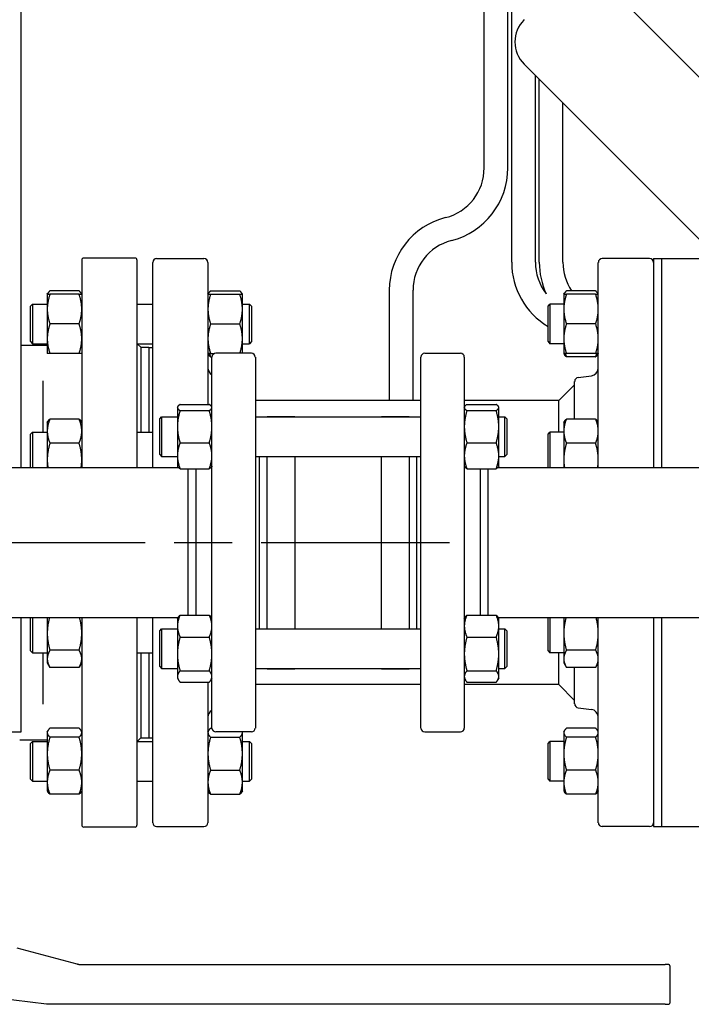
# Paper-space layout 'SHEET_1' of a CAD drawing. Header units: inches. Extents: x 4 to 540, y 12 to 340.
# Tile 65 of 118: x 208 to 219, y 252 to 268. Entities that reach past the tile are written whole.
import ezdxf

# ---------------------------------------------------------------- set-up
doc = ezdxf.new("R2010")
doc.units = ezdxf.units.IN
doc.header["$LTSCALE"] = 16
doc.header["$MEASUREMENT"] = 0
doc.linetypes.add('CHAIN', pattern=[0.7087, 0.4724, -0.0591, 0.1181, -0.0591])
doc.layers.get('0').update_dxf_attribs({"lineweight": 25})
doc.layers.add('CENTER', color=7, linetype='CHAIN', lineweight=25)

psp = doc.layouts.new('SHEET_1')

# ---------------------------------------------------------------- linework, layer by layer
for p, q in [((215.85, 263.883), (215.85, 276.101)), ((215.413, 265.378), (215.413, 275.601)), ((215.788, 265.378), (215.788, 275.601)), ((208.074, 260.629), (208.074, 269.941)), ((220.599, 265.037), (217.333, 268.304)), ((216.048, 267.019), (220.599, 262.468)), ((216.225, 263.883), (216.225, 266.842)), ((216.287, 263.883), (216.287, 266.78)), ((216.662, 263.883), (216.662, 266.405)), ((209.881, 263.949), (209.066, 263.949)), ((209.036, 263.92), (209.036, 260.629)), ((209.91, 263.92), (209.91, 260.629)), ((210.161, 260.629), (210.161, 263.879)), ((210.223, 263.941), (210.973, 263.941)), ((211.036, 263.879), (211.036, 261.63)), ((217.223, 260.629), (217.223, 263.879)), ((218.036, 263.941), (217.286, 263.941)), ((218.098, 263.941), (218.098, 260.629)), ((218.098, 263.941), (218.223, 263.941)), ((218.223, 263.941), (218.223, 260.629)), ((218.223, 263.941), (219.036, 263.941)), ((218.223, 263.941), (218.223, 260.629)), ((208.489, 263.375), (208.499, 263.391)), ((208.489, 263.375), (208.489, 263.14)), ((208.994, 263.429), (208.531, 263.429)), ((208.994, 263.375), (208.531, 263.375)), ((209.036, 263.375), (209.027, 263.391)), ((211.036, 263.375), (211.045, 263.391)), ((211.077, 263.429), (211.541, 263.429)), ((211.077, 263.375), (211.541, 263.375)), ((211.582, 263.375), (211.573, 263.391)), ((211.582, 263.14), (211.582, 263.375)), ((213.911, 261.691), (213.911, 263.441)), ((214.286, 261.691), (214.286, 263.441)), ((216.676, 263.375), (216.686, 263.391)), ((216.676, 263.375), (216.676, 263.14)), ((217.181, 263.429), (216.718, 263.429)), ((217.181, 263.375), (216.718, 263.375)), ((217.223, 263.375), (217.214, 263.391)), ((208.224, 263.187), (208.255, 263.218)), ((208.224, 262.625), (208.224, 263.187)), ((208.255, 263.218), (208.255, 262.593)), ((208.255, 263.218), (208.489, 263.218)), ((209.91, 263.218), (210.161, 263.218)), ((211.582, 263.218), (211.692, 263.218)), ((211.692, 262.593), (211.692, 263.218)), ((211.724, 263.187), (211.692, 263.218)), ((211.724, 263.187), (211.724, 262.625)), ((216.426, 263.187), (216.457, 263.218)), ((216.426, 262.625), (216.426, 263.187)), ((216.457, 263.218), (216.457, 262.593)), ((216.676, 263.218), (216.457, 263.218)), ((208.489, 263.14), (208.489, 262.671)), ((211.582, 262.671), (211.582, 263.14)), ((216.676, 263.14), (216.676, 262.671)), ((208.994, 262.906), (208.531, 262.906)), ((211.077, 262.906), (211.541, 262.906)), ((217.181, 262.906), (216.718, 262.906)), ((208.074, 262.571), (208.489, 262.571)), ((208.224, 262.625), (208.255, 262.593)), ((208.255, 262.593), (208.489, 262.593)), ((208.489, 262.671), (208.489, 262.437)), ((209.91, 262.593), (210.161, 262.593)), ((209.973, 262.536), (209.916, 262.593)), ((211.582, 262.441), (211.582, 262.671)), ((211.582, 262.593), (211.692, 262.593)), ((211.724, 262.625), (211.692, 262.593)), ((216.426, 262.625), (216.457, 262.593)), ((216.676, 262.593), (216.457, 262.593)), ((216.676, 262.671), (216.676, 262.437)), ((208.994, 262.437), (208.531, 262.437)), ((209.973, 262.536), (209.973, 261.189)), ((209.973, 262.536), (210.098, 262.536)), ((210.098, 262.536), (210.098, 261.189)), ((210.098, 262.535), (210.161, 262.535)), ((211.036, 262.437), (211.045, 262.421)), ((211.077, 262.437), (211.139, 262.437)), ((211.724, 262.441), (211.162, 262.441)), ((214.474, 262.441), (215.037, 262.441)), ((216.676, 262.437), (216.686, 262.421)), ((217.181, 262.437), (216.718, 262.437)), ((217.223, 262.437), (217.214, 262.421)), ((211.077, 262.383), (211.099, 262.383)), ((211.099, 256.504), (211.099, 262.379)), ((211.787, 262.379), (211.787, 256.504)), ((214.412, 256.504), (214.412, 262.379)), ((215.099, 262.379), (215.099, 256.504)), ((217.181, 262.383), (216.718, 262.383)), ((216.903, 262.058), (217.113, 262.084)), ((208.418, 262.003), (208.418, 261.189)), ((216.598, 261.691), (216.848, 261.941)), ((216.848, 261.399), (216.848, 261.996)), ((210.594, 261.63), (211.057, 261.63)), ((214.412, 261.691), (211.787, 261.691)), ((216.598, 261.691), (215.099, 261.691)), ((215.141, 261.63), (215.604, 261.63)), ((216.598, 261.189), (216.598, 261.691)), ((210.552, 261.589), (210.557, 261.597)), ((210.552, 261.589), (210.552, 261.582)), ((210.552, 261.582), (210.552, 261.278)), ((210.594, 261.533), (211.057, 261.533)), ((211.099, 261.589), (211.095, 261.597)), ((215.099, 261.589), (215.104, 261.597)), ((215.141, 261.533), (215.604, 261.533)), ((215.646, 261.589), (215.642, 261.597)), ((215.646, 261.582), (215.646, 261.589)), ((215.646, 261.278), (215.646, 261.582)), ((208.489, 261.345), (208.499, 261.362)), ((208.489, 261.345), (208.489, 261.208)), ((208.994, 261.399), (208.531, 261.399)), ((209.036, 261.345), (209.027, 261.362)), ((210.271, 261.402), (210.302, 261.433)), ((210.271, 260.839), (210.271, 261.402)), ((210.302, 261.433), (210.302, 260.808)), ((210.302, 261.433), (210.552, 261.433)), ((211.787, 261.433), (214.412, 261.433)), ((211.974, 261.433), (211.974, 261.441)), ((211.974, 261.441), (212.412, 261.441)), ((212.412, 261.441), (212.412, 261.433)), ((213.787, 261.433), (213.787, 261.441)), ((213.787, 261.441), (214.224, 261.441)), ((214.224, 261.441), (214.224, 261.433)), ((215.646, 261.433), (215.74, 261.433)), ((215.74, 260.808), (215.74, 261.433)), ((215.771, 261.402), (215.74, 261.433)), ((215.771, 261.402), (215.771, 260.839)), ((216.676, 261.345), (216.686, 261.362)), ((216.676, 261.345), (216.676, 261.208)), ((217.181, 261.399), (216.718, 261.399)), ((217.223, 261.345), (217.214, 261.362)), ((208.224, 261.158), (208.255, 261.189)), ((208.224, 260.629), (208.224, 261.158)), ((208.255, 261.189), (208.255, 260.629)), ((208.255, 261.189), (208.489, 261.189)), ((208.489, 261.208), (208.489, 260.755)), ((209.91, 261.189), (210.161, 261.189)), ((210.552, 261.278), (210.552, 260.817)), ((215.646, 260.817), (215.646, 261.278)), ((216.426, 261.158), (216.457, 261.189)), ((216.426, 260.629), (216.426, 261.158)), ((216.457, 261.189), (216.457, 260.629)), ((216.676, 261.189), (216.457, 261.189)), ((216.676, 261.208), (216.676, 260.755)), ((208.994, 261.016), (208.531, 261.016)), ((210.594, 261.023), (211.057, 261.023)), ((215.141, 261.023), (215.604, 261.023)), ((217.181, 261.016), (216.718, 261.016)), ((210.271, 260.839), (210.302, 260.808)), ((215.771, 260.839), (215.74, 260.808)), ((208.489, 260.755), (208.489, 260.629)), ((210.302, 260.808), (210.552, 260.808)), ((210.552, 260.817), (210.552, 260.652)), ((211.787, 260.808), (214.412, 260.808)), ((211.849, 260.808), (211.849, 258.074)), ((211.974, 258.074), (211.974, 260.808)), ((212.412, 260.808), (212.412, 258.074)), ((213.787, 258.074), (213.787, 260.808)), ((214.224, 260.808), (214.224, 258.074)), ((214.349, 258.074), (214.349, 260.808)), ((215.646, 260.652), (215.646, 260.817)), ((215.646, 260.808), (215.74, 260.808)), ((216.676, 260.755), (216.676, 260.629)), ((207.012, 260.629), (210.57, 260.629)), ((210.552, 260.652), (210.557, 260.644)), ((210.594, 260.611), (211.057, 260.611)), ((210.724, 258.294), (210.724, 260.611)), ((210.849, 258.294), (210.849, 260.611)), ((211.099, 260.652), (211.095, 260.644)), ((215.099, 260.652), (215.104, 260.644)), ((215.141, 260.611), (215.604, 260.611)), ((215.349, 260.611), (215.349, 258.294)), ((215.474, 260.611), (215.474, 258.294)), ((215.629, 260.629), (220.412, 260.629)), ((215.646, 260.652), (215.642, 260.644)), ((207.012, 258.254), (210.566, 258.254)), ((208.074, 256.441), (208.074, 258.254)), ((208.224, 257.725), (208.224, 258.254)), ((208.255, 258.254), (208.255, 257.694)), ((208.489, 258.254), (208.489, 258.006)), ((209.036, 258.254), (209.036, 254.963)), ((209.91, 258.254), (209.91, 254.963)), ((210.161, 255.004), (210.161, 258.254)), ((210.552, 258.231), (210.569, 258.26)), ((210.552, 258.231), (210.552, 258.119)), ((210.594, 258.294), (211.057, 258.294)), ((211.099, 258.231), (211.083, 258.26)), ((215.099, 258.231), (215.116, 258.26)), ((215.141, 258.294), (215.604, 258.294)), ((215.646, 258.231), (215.63, 258.26)), ((215.633, 258.254), (226.216, 258.254)), ((215.646, 258.119), (215.646, 258.231)), ((216.426, 257.725), (216.426, 258.254)), ((216.457, 258.254), (216.457, 257.694)), ((216.676, 258.254), (216.676, 258.006)), ((217.223, 255.004), (217.223, 258.254)), ((218.098, 258.254), (218.098, 254.941)), ((218.223, 258.254), (218.223, 254.941)), ((218.223, 258.254), (218.223, 254.941)), ((210.271, 258.043), (210.302, 258.074)), ((210.271, 257.481), (210.271, 258.043)), ((210.302, 258.074), (210.302, 257.449)), ((210.302, 258.074), (210.552, 258.074)), ((210.552, 258.119), (210.552, 257.678)), ((211.787, 258.074), (214.412, 258.074)), ((215.646, 257.678), (215.646, 258.119)), ((215.646, 258.074), (215.74, 258.074)), ((215.74, 257.449), (215.74, 258.074)), ((215.771, 258.043), (215.74, 258.074)), ((215.771, 258.043), (215.771, 257.481)), ((208.489, 258.006), (208.489, 257.6)), ((210.594, 257.944), (211.057, 257.944)), ((215.141, 257.944), (215.604, 257.944)), ((216.676, 258.006), (216.676, 257.6)), ((208.224, 257.725), (208.255, 257.694)), ((208.994, 257.736), (208.531, 257.736)), ((216.426, 257.725), (216.457, 257.694)), ((217.181, 257.736), (216.718, 257.736)), ((208.255, 257.694), (208.489, 257.694)), ((208.418, 257.694), (208.418, 256.88)), ((208.489, 257.6), (208.489, 257.537)), ((209.91, 257.694), (210.161, 257.694)), ((209.973, 257.694), (209.973, 256.346)), ((210.098, 257.694), (210.098, 256.346)), ((210.552, 257.678), (210.552, 257.32)), ((215.646, 257.32), (215.646, 257.678)), ((216.676, 257.694), (216.457, 257.694)), ((216.598, 257.191), (216.598, 257.694)), ((216.676, 257.6), (216.676, 257.537)), ((208.489, 257.537), (208.531, 257.465)), ((208.994, 257.465), (208.531, 257.465)), ((209.036, 257.537), (208.994, 257.465)), ((210.271, 257.481), (210.302, 257.449)), ((210.302, 257.449), (210.552, 257.449)), ((210.594, 257.411), (211.057, 257.411)), ((211.787, 257.449), (214.412, 257.449)), ((211.974, 257.441), (211.974, 257.449)), ((211.974, 257.441), (212.412, 257.441)), ((212.412, 257.449), (212.412, 257.441)), ((213.787, 257.441), (213.787, 257.449)), ((213.787, 257.441), (214.224, 257.441)), ((214.224, 257.449), (214.224, 257.441)), ((215.141, 257.411), (215.604, 257.411)), ((215.646, 257.449), (215.74, 257.449)), ((215.771, 257.481), (215.74, 257.449)), ((216.676, 257.537), (216.718, 257.465)), ((217.181, 257.465), (216.718, 257.465)), ((216.848, 256.886), (216.848, 257.465)), ((217.223, 257.537), (217.181, 257.465)), ((210.552, 257.32), (210.552, 257.293)), ((210.552, 257.293), (210.569, 257.264)), ((211.099, 257.293), (211.083, 257.264)), ((215.099, 257.293), (215.116, 257.264)), ((215.646, 257.293), (215.63, 257.264)), ((215.646, 257.293), (215.646, 257.32)), ((210.594, 257.229), (211.057, 257.229)), ((211.036, 257.229), (211.036, 255.004)), ((214.412, 257.191), (211.787, 257.191)), ((216.598, 257.191), (215.099, 257.191)), ((215.141, 257.229), (215.604, 257.229)), ((216.598, 257.191), (216.848, 256.941)), ((216.903, 256.824), (217.113, 256.799)), ((208.489, 256.445), (208.499, 256.462)), ((208.994, 256.5), (208.531, 256.5)), ((209.036, 256.445), (209.027, 256.462)), ((211.036, 256.445), (211.045, 256.462)), ((211.077, 256.5), (211.099, 256.5)), ((216.676, 256.445), (216.686, 256.462)), ((217.181, 256.5), (216.718, 256.5)), ((217.223, 256.445), (217.214, 256.462)), ((205.074, 256.441), (208.074, 256.441)), ((208.489, 256.311), (208.052, 256.311)), ((208.489, 256.445), (208.489, 256.43)), ((208.489, 256.43), (208.489, 256.098)), ((208.994, 256.359), (208.531, 256.359)), ((209.973, 256.347), (209.916, 256.289)), ((209.973, 256.346), (210.098, 256.346)), ((210.098, 256.348), (210.161, 256.348)), ((211.077, 256.359), (211.541, 256.359)), ((211.724, 256.441), (211.162, 256.441)), ((211.582, 256.43), (211.582, 256.441)), ((211.582, 256.098), (211.582, 256.43)), ((214.474, 256.441), (215.037, 256.441)), ((216.676, 256.445), (216.676, 256.43)), ((216.676, 256.43), (216.676, 256.098)), ((217.181, 256.359), (216.718, 256.359)), ((208.224, 256.258), (208.255, 256.289)), ((208.224, 255.695), (208.224, 256.258)), ((208.255, 256.289), (208.255, 255.664)), ((208.255, 256.289), (208.489, 256.289)), ((209.91, 256.289), (210.161, 256.289)), ((211.582, 256.289), (211.692, 256.289)), ((211.692, 255.664), (211.692, 256.289)), ((211.724, 256.258), (211.692, 256.289)), ((211.724, 256.258), (211.724, 255.695)), ((216.426, 256.258), (216.457, 256.289)), ((216.426, 255.695), (216.426, 256.258)), ((216.457, 256.289), (216.457, 255.664)), ((216.676, 256.289), (216.457, 256.289)), ((208.489, 256.098), (208.489, 255.645)), ((211.582, 255.645), (211.582, 256.098)), ((216.676, 256.098), (216.676, 255.645)), ((208.994, 255.837), (208.531, 255.837)), ((211.077, 255.837), (211.541, 255.837)), ((217.181, 255.837), (216.718, 255.837)), ((208.224, 255.695), (208.255, 255.664)), ((211.724, 255.695), (211.692, 255.664)), ((216.426, 255.695), (216.457, 255.664)), ((208.255, 255.664), (208.489, 255.664)), ((208.489, 255.645), (208.489, 255.508)), ((209.91, 255.664), (210.161, 255.664)), ((211.582, 255.664), (211.692, 255.664)), ((211.582, 255.508), (211.582, 255.645)), ((216.676, 255.664), (216.457, 255.664)), ((216.676, 255.645), (216.676, 255.508)), ((208.489, 255.508), (208.499, 255.491)), ((208.994, 255.454), (208.531, 255.454)), ((209.036, 255.508), (209.027, 255.491)), ((211.036, 255.508), (211.045, 255.491)), ((211.077, 255.454), (211.541, 255.454)), ((211.582, 255.508), (211.573, 255.491)), ((216.676, 255.508), (216.686, 255.491)), ((217.181, 255.454), (216.718, 255.454)), ((217.223, 255.508), (217.214, 255.491)), ((209.881, 254.933), (209.066, 254.933)), ((210.223, 254.941), (210.973, 254.941)), ((218.036, 254.941), (217.286, 254.941)), ((218.098, 254.941), (218.223, 254.941)), ((218.223, 254.941), (219.036, 254.941)), ((208.007, 253.021), (208.956, 252.767)), ((209.037, 252.756), (218.282, 252.756)), ((218.339, 252.756), (218.282, 252.756)), ((218.359, 252.737), (218.359, 252.146)), ((208.478, 252.129), (205.5, 252.499)), ((218.282, 252.126), (208.516, 252.126)), ((218.282, 252.126), (218.339, 252.126))]:
    psp.add_line(p, q)
for centre, radius, start, end in [((216.402, 267.373), 0.5, 135, 225), ((214.601, 265.378), 0.813, 284.4036, 0), ((214.601, 265.378), 1.188, 284.4036, 0), ((215.098, 263.441), 1.188, 104.4036, 180), ((215.098, 263.441), 0.812, 104.4036, 180), ((209.066, 263.92), 0.0295, 90, 180), ((209.881, 263.92), 0.0295, 0, 90), ((210.223, 263.879), 0.0625, 90, 180), ((210.973, 263.879), 0.0625, 0, 90), ((217.038, 263.883), 1.188, 180, 239.0187), ((217.038, 263.883), 0.813, 180, 218.0299), ((217.474, 263.883), 1.187, 180, 204.9306), ((217.474, 263.883), 0.812, 180, 213.972), ((217.286, 263.879), 0.0625, 90, 180), ((218.036, 263.879), 0.0625, 0, 90), ((211.162, 262.379), 0.0625, 90, 180), ((211.724, 262.379), 0.0625, 0, 90), ((214.474, 262.379), 0.0625, 90, 180), ((215.037, 262.379), 0.0625, 0, 90), ((211.161, 262.208), 0.125, 180, 240.6594), ((217.098, 262.208), 0.125, 277, 0), ((216.911, 261.996), 0.0625, 97, 180), ((211.161, 256.674), 0.125, 119.3406, 180), ((216.911, 256.886), 0.0625, 180, 263), ((217.098, 256.674), 0.125, 0, 83), ((211.162, 256.504), 0.0625, 180, 270), ((211.724, 256.504), 0.0625, 270, 0), ((214.474, 256.504), 0.0625, 180, 270), ((215.037, 256.504), 0.0625, 270, 0), ((209.066, 254.963), 0.0295, 180, 270), ((209.881, 254.963), 0.0295, 270, 0), ((210.223, 255.004), 0.0625, 180, 270), ((210.973, 255.004), 0.0625, 270, 0), ((217.286, 255.004), 0.0625, 180, 270), ((218.036, 255.004), 0.0625, 270, 0), ((218.339, 252.737), 0.0197, 0, 90), ((218.339, 252.146), 0.0197, 270, 0)]:
    psp.add_arc(centre, radius, start, end)
for points, weights, degree in [([(208.531, 263.375), (208.489, 263.249), (208.489, 263.14)], [1.10906450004, 1.0930923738, 1], 2), ([(208.489, 263.375), (208.489, 263.375), (208.531, 263.375)], [1, 1.0930923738, 1.10906450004], 2), ([(208.531, 263.429), (208.499, 263.4), (208.492, 263.375)], [1.10906450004, 1.09674264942, 1.03852268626], 2), ([(209.034, 263.375), (209.026, 263.4), (208.994, 263.429)], [1.03852268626, 1.09674264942, 1.10906450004], 2), ([(209.036, 263.14), (209.036, 263.249), (208.994, 263.375)], [1, 1.0930923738, 1.10906450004], 2), ([(208.994, 263.375), (209.036, 263.375), (209.036, 263.375)], [1.10906450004, 1.0930923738, 1], 2), ([(211.077, 263.375), (211.036, 263.249), (211.036, 263.14)], [1.10906450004, 1.0930923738, 1], 2), ([(211.036, 263.375), (211.036, 263.375), (211.077, 263.375)], [1, 1.0930923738, 1.10906450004], 2), ([(211.077, 263.429), (211.045, 263.4), (211.038, 263.375)], [1.10906450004, 1.09674264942, 1.03852268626], 2), ([(211.58, 263.375), (211.573, 263.4), (211.541, 263.429)], [1.03852268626, 1.09674264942, 1.10906450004], 2), ([(211.582, 263.14), (211.582, 263.249), (211.541, 263.375)], [1, 1.0930923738, 1.10906450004], 2), ([(211.541, 263.375), (211.582, 263.375), (211.582, 263.375)], [1.10906450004, 1.0930923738, 1], 2), ([(216.718, 263.375), (216.676, 263.249), (216.676, 263.14)], [1.10906450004, 1.0930923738, 1], 2), ([(216.676, 263.375), (216.676, 263.375), (216.718, 263.375)], [1, 1.0930923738, 1.10906450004], 2), ([(216.718, 263.429), (216.686, 263.4), (216.679, 263.375)], [1.10906450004, 1.09674264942, 1.03852268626], 2), ([(217.221, 263.375), (217.213, 263.4), (217.181, 263.429)], [1.03852268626, 1.09674264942, 1.10906450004], 2), ([(217.223, 263.14), (217.223, 263.249), (217.181, 263.375)], [1, 1.0930923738, 1.10906450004], 2), ([(217.181, 263.375), (217.223, 263.375), (217.223, 263.375)], [1.10906450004, 1.0930923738, 1], 2), ([(208.489, 263.14), (208.489, 263.031), (208.531, 262.906)], [1, 1.0930923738, 1.10906450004], 2), ([(208.994, 262.906), (209.036, 263.031), (209.036, 263.14)], [1.10906450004, 1.0930923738, 1], 2), ([(211.036, 263.14), (211.036, 263.031), (211.077, 262.906)], [1, 1.0930923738, 1.10906450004], 2), ([(211.541, 262.906), (211.582, 263.031), (211.582, 263.14)], [1.10906450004, 1.0930923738, 1], 2), ([(216.676, 263.14), (216.676, 263.031), (216.718, 262.906)], [1, 1.0930923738, 1.10906450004], 2), ([(217.181, 262.906), (217.223, 263.031), (217.223, 263.14)], [1.10906450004, 1.0930923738, 1], 2), ([(208.531, 262.906), (208.489, 262.78), (208.489, 262.671)], [1.10906450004, 1.0930923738, 1], 2), ([(209.036, 262.671), (209.036, 262.78), (208.994, 262.906)], [1, 1.0930923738, 1.10906450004], 2), ([(211.077, 262.906), (211.036, 262.78), (211.036, 262.671)], [1.10906450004, 1.0930923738, 1], 2), ([(211.582, 262.671), (211.582, 262.78), (211.541, 262.906)], [1, 1.0930923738, 1.10906450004], 2), ([(216.718, 262.906), (216.676, 262.78), (216.676, 262.671)], [1.10906450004, 1.0930923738, 1], 2), ([(217.223, 262.671), (217.223, 262.78), (217.181, 262.906)], [1, 1.0930923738, 1.10906450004], 2), ([(208.489, 262.671), (208.489, 262.563), (208.531, 262.437)], [1, 1.0930923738, 1.10906450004], 2), ([(208.994, 262.437), (209.036, 262.563), (209.036, 262.671)], [1.10906450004, 1.0930923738, 1], 2), ([(211.036, 262.671), (211.036, 262.563), (211.077, 262.437)], [1, 1.0930923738, 1.10906450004], 2), ([(211.542, 262.441), (211.582, 262.564), (211.582, 262.671)], [1.1084989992, 1.0915093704, 1], 2), ([(216.676, 262.671), (216.676, 262.563), (216.718, 262.437)], [1, 1.0930923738, 1.10906450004], 2), ([(217.181, 262.437), (217.223, 262.563), (217.223, 262.671)], [1.10906450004, 1.0930923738, 1], 2), ([(208.531, 262.437), (208.489, 262.437), (208.489, 262.437)], [1.10906450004, 1.0930923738, 1], 2), ([(209.036, 262.437), (209.036, 262.437), (208.994, 262.437)], [1, 1.0930923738, 1.10906450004], 2), ([(211.077, 262.437), (211.036, 262.437), (211.036, 262.437)], [1.10906450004, 1.0930923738, 1], 2), ([(211.077, 262.383), (211.055, 262.403), (211.045, 262.421)], [1.10906450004, 1.10058521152, 1.07037081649], 2), ([(211.058, 262.437), (211.066, 262.411), (211.077, 262.383)], [1.09444483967, 1.1046715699, 1.10906450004], 2), ([(216.718, 262.437), (216.676, 262.437), (216.676, 262.437)], [1.10906450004, 1.0930923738, 1], 2), ([(216.718, 262.383), (216.696, 262.403), (216.686, 262.421)], [1.10906450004, 1.10058521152, 1.07037081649], 2), ([(216.699, 262.437), (216.707, 262.411), (216.718, 262.383)], [1.09444483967, 1.1046715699, 1.10906450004], 2), ([(217.223, 262.437), (217.223, 262.437), (217.181, 262.437)], [1, 1.0930923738, 1.10906450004], 2), ([(217.181, 262.383), (217.193, 262.411), (217.201, 262.437)], [1.10906450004, 1.1046715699, 1.09444483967], 2), ([(217.214, 262.421), (217.203, 262.403), (217.181, 262.383)], [1.07037081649, 1.10058521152, 1.10906450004], 2), ([(210.594, 261.63), (210.552, 261.604), (210.552, 261.582)], [1.10906450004, 1.0930923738, 1], 2), ([(211.099, 261.582), (211.099, 261.604), (211.057, 261.63)], [1, 1.0930923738, 1.10906450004], 2), ([(215.141, 261.63), (215.099, 261.604), (215.099, 261.582)], [1.10906450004, 1.0930923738, 1], 2), ([(215.646, 261.582), (215.646, 261.604), (215.604, 261.63)], [1, 1.0930923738, 1.10906450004], 2), ([(210.552, 261.582), (210.552, 261.559), (210.594, 261.533)], [1, 1.0930923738, 1.10906450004], 2), ([(210.594, 261.533), (210.552, 261.396), (210.552, 261.278)], [1.10906450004, 1.0930923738, 1], 2), ([(211.057, 261.533), (211.099, 261.559), (211.099, 261.582)], [1.10906450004, 1.0930923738, 1], 2), ([(211.099, 261.278), (211.099, 261.396), (211.057, 261.533)], [1, 1.0930923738, 1.10906450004], 2), ([(215.099, 261.582), (215.099, 261.559), (215.141, 261.533)], [1, 1.0930923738, 1.10906450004], 2), ([(215.141, 261.533), (215.099, 261.396), (215.099, 261.278)], [1.10906450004, 1.0930923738, 1], 2), ([(215.604, 261.533), (215.646, 261.559), (215.646, 261.582)], [1.10906450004, 1.0930923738, 1], 2), ([(215.646, 261.278), (215.646, 261.396), (215.604, 261.533)], [1, 1.0930923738, 1.10906450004], 2), ([(208.531, 261.399), (208.489, 261.297), (208.489, 261.208)], [1.10906450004, 1.0930923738, 1], 2), ([(208.499, 261.362), (208.509, 261.379), (208.531, 261.399)], [1.07037081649, 1.10058521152, 1.10906450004], 2), ([(208.994, 261.399), (209.016, 261.379), (209.027, 261.362)], [1.10906450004, 1.10058521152, 1.07037081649], 2), ([(209.036, 261.208), (209.036, 261.297), (208.994, 261.399)], [1, 1.0930923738, 1.10906450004], 2), ([(216.718, 261.399), (216.676, 261.297), (216.676, 261.208)], [1.10906450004, 1.0930923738, 1], 2), ([(216.686, 261.362), (216.696, 261.379), (216.718, 261.399)], [1.07037081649, 1.10058521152, 1.10906450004], 2), ([(217.223, 261.208), (217.223, 261.297), (217.181, 261.399)], [1, 1.0930923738, 1.10906450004], 2), ([(217.181, 261.399), (217.203, 261.379), (217.214, 261.362)], [1.10906450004, 1.10058521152, 1.07037081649], 2), ([(208.489, 261.208), (208.489, 261.119), (208.531, 261.016)], [1, 1.0930923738, 1.10906450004], 2), ([(208.994, 261.016), (209.036, 261.119), (209.036, 261.208)], [1.10906450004, 1.0930923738, 1], 2), ([(210.552, 261.278), (210.552, 261.16), (210.594, 261.023)], [1, 1.0930923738, 1.10906450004], 2), ([(211.057, 261.023), (211.099, 261.16), (211.099, 261.278)], [1.10906450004, 1.0930923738, 1], 2), ([(215.099, 261.278), (215.099, 261.16), (215.141, 261.023)], [1, 1.0930923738, 1.10906450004], 2), ([(215.604, 261.023), (215.646, 261.16), (215.646, 261.278)], [1.10906450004, 1.0930923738, 1], 2), ([(216.676, 261.208), (216.676, 261.119), (216.718, 261.016)], [1, 1.0930923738, 1.10906450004], 2), ([(217.181, 261.016), (217.223, 261.119), (217.223, 261.208)], [1.10906450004, 1.0930923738, 1], 2), ([(208.531, 261.016), (208.489, 260.876), (208.489, 260.755)], [1.10906450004, 1.0930923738, 1], 2), ([(209.036, 260.755), (209.036, 260.876), (208.994, 261.016)], [1, 1.0930923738, 1.10906450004], 2), ([(210.594, 261.023), (210.552, 260.913), (210.552, 260.817)], [1.10906450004, 1.0930923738, 1], 2), ([(211.099, 260.817), (211.099, 260.913), (211.057, 261.023)], [1, 1.0930923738, 1.10906450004], 2), ([(215.141, 261.023), (215.099, 260.913), (215.099, 260.817)], [1.10906450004, 1.0930923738, 1], 2), ([(215.646, 260.817), (215.646, 260.913), (215.604, 261.023)], [1, 1.0930923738, 1.10906450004], 2), ([(216.718, 261.016), (216.676, 260.876), (216.676, 260.755)], [1.10906450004, 1.0930923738, 1], 2), ([(217.223, 260.755), (217.223, 260.876), (217.181, 261.016)], [1, 1.0930923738, 1.10906450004], 2), ([(208.489, 260.755), (208.489, 260.693), (208.5, 260.629)], [1, 1.04545620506, 1.07252474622], 2), ([(209.026, 260.629), (209.036, 260.693), (209.036, 260.755)], [1.07252474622, 1.04545620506, 1], 2), ([(210.552, 260.817), (210.552, 260.721), (210.594, 260.611)], [1, 1.0930923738, 1.10906450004], 2), ([(211.057, 260.611), (211.099, 260.721), (211.099, 260.817)], [1.10906450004, 1.0930923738, 1], 2), ([(215.099, 260.817), (215.099, 260.721), (215.141, 260.611)], [1, 1.0930923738, 1.10906450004], 2), ([(215.604, 260.611), (215.646, 260.721), (215.646, 260.817)], [1.10906450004, 1.0930923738, 1], 2), ([(216.676, 260.755), (216.676, 260.693), (216.687, 260.629)], [1, 1.04545620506, 1.07252474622], 2), ([(217.213, 260.629), (217.223, 260.693), (217.223, 260.755)], [1.07252474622, 1.04545620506, 1], 2), ([(210.594, 260.611), (210.566, 260.629), (210.557, 260.644)], [1.10906450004, 1.09818338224, 1.05150993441], 2), ([(211.095, 260.644), (211.086, 260.629), (211.057, 260.611)], [1.05150993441, 1.09818338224, 1.10906450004], 2), ([(215.141, 260.611), (215.113, 260.629), (215.104, 260.644)], [1.10906450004, 1.09818338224, 1.05150993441], 2), ([(215.642, 260.644), (215.633, 260.629), (215.604, 260.611)], [1.05150993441, 1.09818338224, 1.10906450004], 2), ([(208.525, 258.254), (208.489, 258.122), (208.489, 258.006)], [1.10595139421, 1.08551078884, 1], 2), ([(209.036, 258.006), (209.036, 258.122), (209.001, 258.254)], [1, 1.08551078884, 1.10595139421], 2), ([(210.594, 258.294), (210.552, 258.2), (210.552, 258.119)], [1.10906450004, 1.0930923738, 1], 2), ([(210.569, 258.26), (210.579, 258.276), (210.594, 258.294)], [1.08626917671, 1.10308007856, 1.10906450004], 2), ([(211.057, 258.294), (211.073, 258.276), (211.083, 258.26)], [1.10906450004, 1.10308007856, 1.08626917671], 2), ([(211.099, 258.119), (211.099, 258.2), (211.057, 258.294)], [1, 1.0930923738, 1.10906450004], 2), ([(215.141, 258.294), (215.099, 258.2), (215.099, 258.119)], [1.10906450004, 1.0930923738, 1], 2), ([(215.116, 258.26), (215.126, 258.276), (215.141, 258.294)], [1.08626917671, 1.10308007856, 1.10906450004], 2), ([(215.604, 258.294), (215.62, 258.276), (215.63, 258.26)], [1.10906450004, 1.10308007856, 1.08626917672], 2), ([(215.646, 258.119), (215.646, 258.2), (215.604, 258.294)], [1, 1.0930923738, 1.10906450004], 2), ([(216.712, 258.254), (216.676, 258.122), (216.676, 258.006)], [1.10595139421, 1.08551078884, 1], 2), ([(217.223, 258.006), (217.223, 258.122), (217.188, 258.254)], [1, 1.08551078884, 1.10595139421], 2), ([(210.552, 258.119), (210.552, 258.038), (210.594, 257.944)], [1, 1.0930923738, 1.10906450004], 2), ([(211.057, 257.944), (211.099, 258.038), (211.099, 258.119)], [1.10906450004, 1.0930923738, 1], 2), ([(215.099, 258.119), (215.099, 258.038), (215.141, 257.944)], [1, 1.0930923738, 1.10906450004], 2), ([(215.604, 257.944), (215.646, 258.038), (215.646, 258.119)], [1.10906450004, 1.0930923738, 1], 2), ([(208.489, 258.006), (208.489, 257.881), (208.531, 257.736)], [1, 1.0930923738, 1.10906450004], 2), ([(208.994, 257.736), (209.036, 257.881), (209.036, 258.006)], [1.10906450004, 1.0930923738, 1], 2), ([(210.594, 257.944), (210.552, 257.801), (210.552, 257.678)], [1.10906450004, 1.0930923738, 1], 2), ([(211.099, 257.678), (211.099, 257.801), (211.057, 257.944)], [1, 1.0930923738, 1.10906450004], 2), ([(215.141, 257.944), (215.099, 257.801), (215.099, 257.678)], [1.10906450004, 1.0930923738, 1], 2), ([(215.646, 257.678), (215.646, 257.801), (215.604, 257.944)], [1, 1.0930923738, 1.10906450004], 2), ([(216.676, 258.006), (216.676, 257.881), (216.718, 257.736)], [1, 1.0930923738, 1.10906450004], 2), ([(217.181, 257.736), (217.223, 257.881), (217.223, 258.006)], [1.10906450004, 1.0930923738, 1], 2), ([(208.531, 257.736), (208.489, 257.663), (208.489, 257.6)], [1.10906450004, 1.0930923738, 1], 2), ([(209.036, 257.6), (209.036, 257.663), (208.994, 257.736)], [1, 1.0930923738, 1.10906450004], 2), ([(216.718, 257.736), (216.676, 257.663), (216.676, 257.6)], [1.10906450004, 1.0930923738, 1], 2), ([(217.223, 257.6), (217.223, 257.663), (217.181, 257.736)], [1, 1.0930923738, 1.10906450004], 2), ([(208.489, 257.6), (208.489, 257.537), (208.531, 257.465)], [1, 1.0930923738, 1.10906450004], 2), ([(208.994, 257.465), (209.036, 257.537), (209.036, 257.6)], [1.10906450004, 1.0930923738, 1], 2), ([(210.552, 257.678), (210.552, 257.554), (210.594, 257.411)], [1, 1.0930923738, 1.10906450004], 2), ([(211.057, 257.411), (211.099, 257.554), (211.099, 257.678)], [1.10906450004, 1.0930923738, 1], 2), ([(215.099, 257.678), (215.099, 257.554), (215.141, 257.411)], [1, 1.0930923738, 1.10906450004], 2), ([(215.604, 257.411), (215.646, 257.554), (215.646, 257.678)], [1.10906450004, 1.0930923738, 1], 2), ([(216.676, 257.6), (216.676, 257.537), (216.718, 257.465)], [1, 1.0930923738, 1.10906450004], 2), ([(217.181, 257.465), (217.223, 257.537), (217.223, 257.6)], [1.10906450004, 1.0930923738, 1], 2), ([(210.594, 257.411), (210.552, 257.363), (210.552, 257.32)], [1.10906450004, 1.0930923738, 1], 2), ([(211.099, 257.32), (211.099, 257.363), (211.057, 257.411)], [1, 1.0930923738, 1.10906450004], 2), ([(215.141, 257.411), (215.099, 257.363), (215.099, 257.32)], [1.10906450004, 1.0930923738, 1], 2), ([(215.646, 257.32), (215.646, 257.363), (215.604, 257.411)], [1, 1.0930923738, 1.10906450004], 2), ([(210.552, 257.32), (210.552, 257.278), (210.594, 257.229)], [1, 1.0930923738, 1.10906450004], 2), ([(211.057, 257.229), (211.099, 257.278), (211.099, 257.32)], [1.10906450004, 1.0930923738, 1], 2), ([(215.099, 257.32), (215.099, 257.278), (215.141, 257.229)], [1, 1.0930923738, 1.10906450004], 2), ([(215.604, 257.229), (215.646, 257.278), (215.646, 257.32)], [1.10906450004, 1.0930923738, 1], 2), ([(208.531, 256.5), (208.489, 256.462), (208.489, 256.43)], [1.10906450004, 1.0930923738, 1], 2), ([(209.036, 256.43), (209.036, 256.462), (208.994, 256.5)], [1, 1.0930923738, 1.10906450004], 2), ([(211.077, 256.5), (211.036, 256.462), (211.036, 256.43)], [1.10906450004, 1.0930923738, 1], 2), ([(216.718, 256.5), (216.676, 256.462), (216.676, 256.43)], [1.10906450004, 1.0930923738, 1], 2), ([(217.223, 256.43), (217.223, 256.462), (217.181, 256.5)], [1, 1.0930923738, 1.10906450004], 2), ([(208.489, 256.43), (208.489, 256.397), (208.531, 256.359)], [1, 1.0930923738, 1.10906450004], 2), ([(208.531, 256.359), (208.489, 256.219), (208.489, 256.098)], [1.10906450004, 1.0930923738, 1], 2), ([(208.994, 256.359), (209.036, 256.397), (209.036, 256.43)], [1.10906450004, 1.0930923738, 1], 2), ([(209.036, 256.098), (209.036, 256.219), (208.994, 256.359)], [1, 1.0930923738, 1.10906450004], 2), ([(211.036, 256.43), (211.036, 256.397), (211.077, 256.359)], [1, 1.0930923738, 1.10906450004], 2), ([(211.077, 256.359), (211.036, 256.219), (211.036, 256.098)], [1.10906450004, 1.0930923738, 1], 2), ([(211.541, 256.359), (211.582, 256.397), (211.582, 256.43)], [1.10906450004, 1.0930923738, 1], 2), ([(211.582, 256.098), (211.582, 256.219), (211.541, 256.359)], [1, 1.0930923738, 1.10906450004], 2), ([(211.582, 256.43), (211.582, 256.435), (211.581, 256.441)], [1, 1.0156223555, 1.02907284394], 2), ([(216.676, 256.43), (216.676, 256.397), (216.718, 256.359)], [1, 1.0930923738, 1.10906450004], 2), ([(216.718, 256.359), (216.676, 256.219), (216.676, 256.098)], [1.10906450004, 1.0930923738, 1], 2), ([(217.181, 256.359), (217.223, 256.397), (217.223, 256.43)], [1.10906450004, 1.0930923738, 1], 2), ([(217.223, 256.098), (217.223, 256.219), (217.181, 256.359)], [1, 1.0930923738, 1.10906450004], 2), ([(208.489, 256.098), (208.489, 255.977), (208.531, 255.837)], [1, 1.0930923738, 1.10906450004], 2), ([(208.994, 255.837), (209.036, 255.977), (209.036, 256.098)], [1.10906450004, 1.0930923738, 1], 2), ([(211.036, 256.098), (211.036, 255.977), (211.077, 255.837)], [1, 1.0930923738, 1.10906450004], 2), ([(211.541, 255.837), (211.582, 255.977), (211.582, 256.098)], [1.10906450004, 1.0930923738, 1], 2), ([(216.676, 256.098), (216.676, 255.977), (216.718, 255.837)], [1, 1.0930923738, 1.10906450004], 2), ([(217.181, 255.837), (217.223, 255.977), (217.223, 256.098)], [1.10906450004, 1.0930923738, 1], 2), ([(208.531, 255.837), (208.489, 255.734), (208.489, 255.645)], [1.10906450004, 1.0930923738, 1], 2), ([(209.036, 255.645), (209.036, 255.734), (208.994, 255.837)], [1, 1.0930923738, 1.10906450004], 2), ([(211.077, 255.837), (211.036, 255.734), (211.036, 255.645)], [1.10906450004, 1.0930923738, 1], 2), ([(211.582, 255.645), (211.582, 255.734), (211.541, 255.837)], [1, 1.0930923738, 1.10906450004], 2), ([(216.718, 255.837), (216.676, 255.734), (216.676, 255.645)], [1.10906450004, 1.0930923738, 1], 2), ([(217.223, 255.645), (217.223, 255.734), (217.181, 255.837)], [1, 1.0930923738, 1.10906450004], 2), ([(208.489, 255.645), (208.489, 255.556), (208.531, 255.454)], [1, 1.0930923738, 1.10906450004], 2), ([(208.994, 255.454), (209.036, 255.556), (209.036, 255.645)], [1.10906450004, 1.0930923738, 1], 2), ([(211.036, 255.645), (211.036, 255.556), (211.077, 255.454)], [1, 1.0930923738, 1.10906450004], 2), ([(211.541, 255.454), (211.582, 255.556), (211.582, 255.645)], [1.10906450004, 1.0930923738, 1], 2), ([(216.676, 255.645), (216.676, 255.556), (216.718, 255.454)], [1, 1.0930923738, 1.10906450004], 2), ([(217.181, 255.454), (217.223, 255.556), (217.223, 255.645)], [1.10906450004, 1.0930923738, 1], 2), ([(208.531, 255.454), (208.509, 255.474), (208.499, 255.491)], [1.10906450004, 1.10058521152, 1.07037081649], 2), ([(209.027, 255.491), (209.016, 255.474), (208.994, 255.454)], [1.07037081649, 1.10058521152, 1.10906450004], 2), ([(211.077, 255.454), (211.055, 255.474), (211.045, 255.491)], [1.10906450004, 1.10058521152, 1.07037081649], 2), ([(211.573, 255.491), (211.563, 255.474), (211.541, 255.454)], [1.07037081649, 1.10058521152, 1.10906450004], 2), ([(216.718, 255.454), (216.696, 255.474), (216.686, 255.491)], [1.10906450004, 1.10058521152, 1.07037081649], 2), ([(217.214, 255.491), (217.203, 255.474), (217.181, 255.454)], [1.07037081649, 1.10058521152, 1.10906450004], 2), ([(208.956, 252.767), (208.982, 252.76), (209.01, 252.756), (209.037, 252.756)], [1, 0.994296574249, 0.994296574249, 1], 3), ([(208.516, 252.126), (208.503, 252.126), (208.49, 252.127), (208.478, 252.129)], [1, 0.998722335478, 0.998722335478, 1], 3)]:
    psp.add_rational_spline(points, weights, degree=degree)
at = {"layer": 'CENTER', "linetype": 'CHAIN', "ltscale": 0.486465}
psp.add_line((200.849, 259.441), (214.863, 259.441), dxfattribs=at)

doc.saveas('drawing.dxf')
